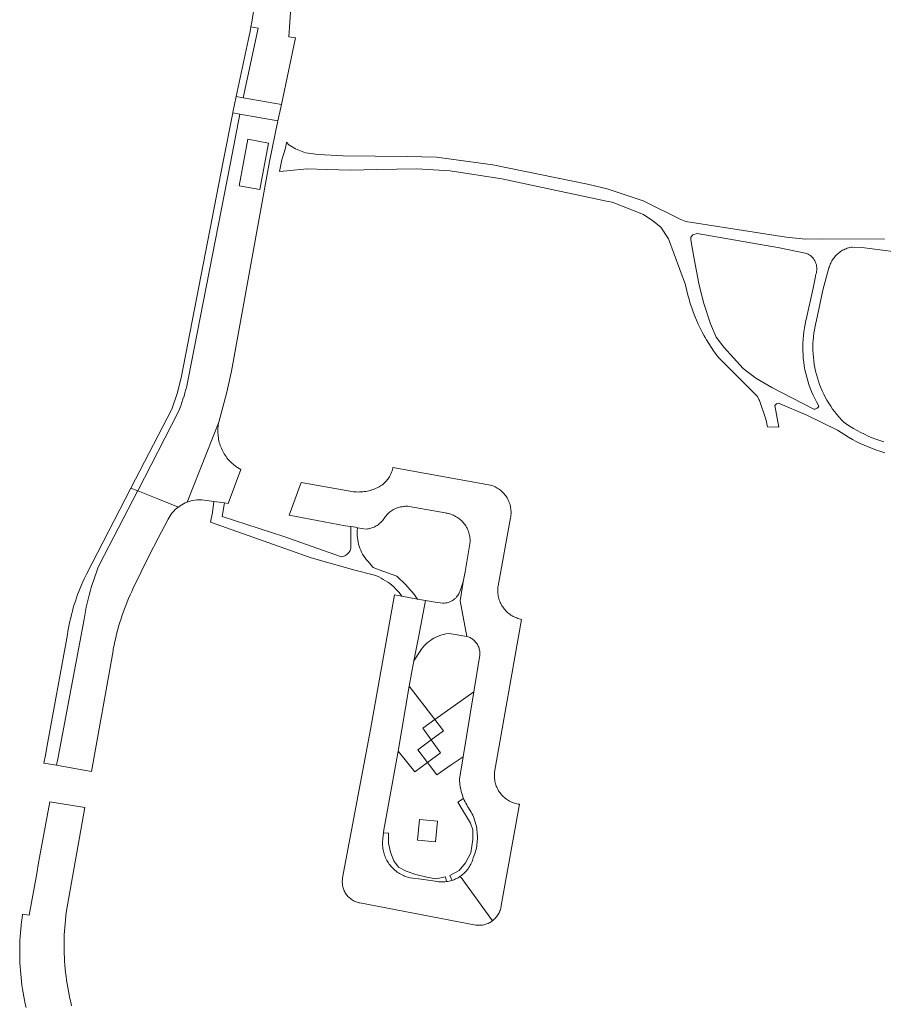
# Model space of a CAD drawing. Extents: x 152825 to 164088, y 457113 to 463005.
# Tile 119 of 256: x 157026 to 157146, y 460133 to 460270. Entities that reach past the tile are written whole.
import ezdxf

# ---------------------------------------------------------------- set-up
doc = ezdxf.new("R2010")
doc.units = 0
doc.header["$LTSCALE"] = 0.5
for name, color, linetype, lineweight in [('B-PV-VH-HALFVERHARDING_GRAVEL-GV', 251, 'CONTINUOUS', 18), ('B-PV-VH-ONVERHARD_BOOMSCHORS-GV', 251, 'CONTINUOUS', 18), ('B-PV-VH-ONVERHARD_ZAND-GV', 251, 'CONTINUOUS', 18), ('B-PV-VH-OPENVERHARDING-GV', 251, 'CONTINUOUS', 18), ('B-PV-VH-OPENVERHARDING_BETONSTRAATSTEEN-GV', 251, 'CONTINUOUS', 18), ('B-PV-VH-OPENVERHARDING_STRAATBAKSTEEN-GV', 251, 'CONTINUOUS', 18)]:
    doc.layers.add(name, color=color, linetype=linetype, lineweight=lineweight)

msp = doc.modelspace()

# ---------------------------------------------------------------- linework, layer by layer
at = {"layer": 'B-PV-VH-HALFVERHARDING_GRAVEL-GV', "flags": 128}
for points in [[(157146.358, 460239.169), (157137.52, 460239.21), (157135.356, 460239.199), (157132.631, 460239.464), (157118.688, 460241.661), (157117.988, 460241.936), (157112.738, 460244.527), (157107.701, 460246.177), (157104.974, 460246.861), (157091.797, 460249.55), (157083.936, 460250.592), (157079.885, 460250.71), (157070.947, 460250.768), (157067.489, 460250.959), (157065.707, 460251.229), (157064.308, 460251.746), (157063.397, 460252.335), (157063.073, 460252.677), (157062.902, 460251.858), (157062.399, 460250.239), (157062.355, 460250), (157062.1, 460248.598), (157063.114, 460248.683), (157065.922, 460248.975), (157068.666, 460248.9), (157072.018, 460248.809), (157075.659, 460248.867), (157081.198, 460248.975), (157085.87, 460248.683), (157093.039, 460247.573), (157107.649, 460244.49), (157108.411, 460244.329), (157112.773, 460242.611), (157114.084, 460241.747), (157115.197, 460240.843), (157116.274, 460239.225), (157118.642, 460232.827), (157118.687, 460232.598), (157118.816, 460231.997), (157118.961, 460231.4), (157119.121, 460230.806), (157119.297, 460230.217), (157119.488, 460229.632), (157119.694, 460229.053), (157119.915, 460228.479), (157120.151, 460227.911), (157120.402, 460227.35), (157120.667, 460226.795), (157120.946, 460226.247), (157121.24, 460225.707), (157121.368, 460225.484), (157121.547, 460225.174), (157121.869, 460224.65), (157122.203, 460224.134), (157122.551, 460223.626), (157122.912, 460223.129), (157123.286, 460222.641), (157128.657, 460217.286), (157128.859, 460216.858), (157128.937, 460216.694), (157129.821, 460214.126), (157130.041, 460213.055), (157131.645, 460212.998), (157131.073, 460216.011), (157131.282, 460216.257), (157131.561, 460216.328), (157135.516, 460214.673), (157139.788, 460212.6), (157140.298, 460212.253), (157140.812, 460211.922), (157141.337, 460211.605), (157141.871, 460211.302), (157142.413, 460211.015), (157142.963, 460210.742), (157143.52, 460210.486), (157144.084, 460210.244), (157144.654, 460210.019), (157145.231, 460209.809), (157145.813, 460209.616), (157146.4, 460209.439)], [(157146.236, 460210.951), (157145.691, 460211.132), (157145.151, 460211.328), (157144.616, 460211.539), (157144.088, 460211.765), (157143.567, 460212.006), (157143.052, 460212.261), (157142.545, 460212.53), (157142.045, 460212.813), (157141.553, 460213.11), (157141.07, 460213.421), (157140.692, 460213.677), (157140.354, 460214.025), (157140.028, 460214.385), (157139.714, 460214.754), (157139.412, 460215.134), (157139.123, 460215.524), (157138.847, 460215.923), (157138.584, 460216.331), (157138.334, 460216.747), (157138.099, 460217.171), (157137.878, 460217.603), (157137.671, 460218.042), (157137.478, 460218.488), (157137.301, 460218.939), (157137.138, 460219.396), (157136.99, 460219.859), (157136.858, 460220.326), (157136.742, 460220.797), (157136.641, 460221.271), (157136.555, 460221.749), (157136.486, 460222.229), (157136.432, 460222.711), (157136.394, 460223.195), (157136.372, 460223.68), (157136.366, 460224.165), (157136.377, 460224.65), (157136.403, 460225.135), (157136.438, 460225.542), (157136.445, 460225.618), (157136.503, 460226.1), (157136.577, 460226.58), (157136.666, 460227.056), (157136.772, 460227.53), (157136.804, 460227.662), (157137.755, 460232.086), (157138.612, 460235.173), (157138.613, 460235.176), (157138.661, 460235.346), (157138.717, 460235.514), (157138.78, 460235.68), (157138.852, 460235.843), (157138.93, 460236.002), (157139.015, 460236.157), (157139.107, 460236.309), (157139.206, 460236.456), (157139.312, 460236.599), (157139.424, 460236.737), (157139.541, 460236.869), (157139.665, 460236.996), (157139.795, 460237.118), (157139.929, 460237.233), (157140.069, 460237.342), (157140.214, 460237.445), (157140.363, 460237.541), (157140.516, 460237.631), (157140.673, 460237.713), (157140.834, 460237.788), (157140.998, 460237.856), (157141.165, 460237.917), (157141.334, 460237.97), (157141.506, 460238.015), (157141.679, 460238.052), (157141.854, 460238.082), (157143.164, 460238.02), (157147.502, 460237.486)]]:
    msp.add_lwpolyline(points, dxfattribs=at)
for points in [[(157119.661, 460239.785), (157120.253, 460239.963), (157131.719, 460237.997), (157135.53, 460237.179), (157135.703, 460237.096), (157135.868, 460236.999), (157136.025, 460236.888), (157136.172, 460236.765), (157136.308, 460236.63), (157136.433, 460236.484), (157136.545, 460236.328), (157136.644, 460236.163), (157136.728, 460235.991), (157136.798, 460235.812), (157136.853, 460235.628), (157136.892, 460235.44), (157136.916, 460235.249), (157136.924, 460235.057), (157136.915, 460234.865), (157136.891, 460234.675), (157136.851, 460234.487), (157136.802, 460234.322), (157136.678, 460233.743), (157136.387, 460232.381), (157135.439, 460227.975), (157135.408, 460227.848), (157135.295, 460227.338), (157135.196, 460226.815), (157135.116, 460226.29), (157135.052, 460225.763), (157135.006, 460225.233), (157134.977, 460224.703), (157134.966, 460224.171), (157134.973, 460223.64), (157134.997, 460223.109), (157135.038, 460222.579), (157135.097, 460222.051), (157135.173, 460221.525), (157135.266, 460221.002), (157135.377, 460220.482), (157135.505, 460219.966), (157135.65, 460219.455), (157135.811, 460218.949), (157135.989, 460218.448), (157136.184, 460217.954), (157136.395, 460217.466), (157136.621, 460216.985), (157136.864, 460216.512), (157137.184, 460215.935), (157137.095, 460215.778), (157137.034, 460215.703), (157136.961, 460215.638), (157136.878, 460215.587), (157136.788, 460215.549), (157136.693, 460215.527), (157136.596, 460215.52), (157136.499, 460215.53), (157136.405, 460215.555), (157136.316, 460215.595), (157136.306, 460215.601), (157130.668, 460218.505), (157128.426, 460219.82), (157126.638, 460221.173), (157123.968, 460224.127), (157122.913, 460225.519), (157122.1, 460227.4), (157121.142, 460230.364), (157120.499, 460233.015), (157119.837, 460236.465), (157119.494, 460238.248), (157119.35, 460239.12), (157119.383, 460239.47)], [(157079.126, 460189.465), (157081.327, 460189.069), (157080.765, 460189.856), (157079.979, 460190.731), (157079.69, 460191.053), (157078.415, 460192.251), (157075.983, 460193.141), (157075.128, 460193.454), (157074.373, 460194.329), (157074.177, 460194.56), (157073.994, 460194.801), (157073.823, 460195.051), (157073.666, 460195.309), (157073.523, 460195.576), (157073.394, 460195.85), (157073.279, 460196.13), (157073.18, 460196.416), (157073.096, 460196.707), (157073.027, 460197.001), (157072.974, 460197.299), (157072.937, 460197.6), (157072.916, 460197.902), (157072.91, 460198.204), (157072.921, 460198.505), (157072.97, 460199.005), (157072.668, 460199.054), (157072.028, 460199.151), (157072.029, 460198.957), (157072.03, 460198.756), (157072.031, 460198.548), (157072.032, 460198.333), (157072.033, 460198.113), (157072.034, 460197.888), (157072.035, 460197.66), (157072.036, 460197.429), (157072.037, 460197.198), (157072.039, 460196.967), (157072.04, 460196.737), (157072.041, 460196.509), (157072.042, 460196.451), (157072.034, 460196.297), (157072.011, 460196.143), (157071.972, 460195.993), (157071.917, 460195.848), (157071.848, 460195.71), (157071.765, 460195.579), (157071.669, 460195.457), (157071.56, 460195.346), (157071.442, 460195.247), (157071.313, 460195.161), (157071.176, 460195.088), (157071.032, 460195.03), (157070.883, 460194.986), (157070.731, 460194.959), (157062.676, 460197.767), (157054.119, 460200.543), (157054.426, 460202.446), (157052.962, 460202.666), (157052.742, 460201.098), (157052.496, 460199.749), (157066.488, 460194.823), (157072.597, 460193.098), (157075.314, 460192.381), (157075.577, 460192.279), (157075.907, 460192.136), (157076.229, 460191.978), (157076.545, 460191.806), (157076.852, 460191.621), (157077.151, 460191.422), (157077.44, 460191.209), (157077.72, 460190.984), (157077.99, 460190.747), (157078.249, 460190.498), (157078.496, 460190.238), (157078.731, 460189.967)]]:
    msp.add_lwpolyline(points, close=True, dxfattribs=at)
at = {"layer": 'B-PV-VH-ONVERHARD_BOOMSCHORS-GV', "flags": 128}
msp.add_lwpolyline([(157084.071, 460158.123), (157081.583, 460158.364), (157081.303, 460155.479), (157083.792, 460155.237)], close=True, dxfattribs=at)
at = {"layer": 'B-PV-VH-ONVERHARD_ZAND-GV', "flags": 128}
for points in [[(157087.733, 460161.279), (157086.904, 460160.755), (157088.687, 460157.873), (157089.034, 460156.921), (157088.992, 460155.565), (157088.727, 460153.701), (157087.979, 460152.309), (157087.106, 460151.241), (157085.819, 460150.547), (157086.115, 460149.888), (157086.259, 460149.937), (157086.435, 460150.005), (157086.609, 460150.08), (157086.78, 460150.163), (157086.946, 460150.253), (157087.109, 460150.35), (157087.268, 460150.453), (157087.423, 460150.564), (157087.572, 460150.681), (157087.716, 460150.804), (157087.855, 460150.933), (157087.988, 460151.067), (157088.115, 460151.207), (157088.236, 460151.353), (157088.351, 460151.503), (157088.46, 460151.658), (157088.562, 460151.818), (157088.657, 460151.981), (157088.745, 460152.149), (157088.826, 460152.32), (157088.899, 460152.495), (157088.966, 460152.672), (157089.024, 460152.852), (157089.075, 460153.034), (157089.076, 460153.037), (157089.166, 460153.263), (157089.249, 460153.493), (157089.324, 460153.725), (157089.392, 460153.959), (157089.452, 460154.195), (157089.504, 460154.433), (157089.549, 460154.673), (157089.585, 460154.914), (157089.613, 460155.156), (157089.634, 460155.399), (157089.646, 460155.643), (157089.651, 460155.886), (157089.648, 460156.13), (157089.636, 460156.374), (157089.617, 460156.617), (157089.589, 460156.859), (157089.554, 460157.1), (157089.511, 460157.34), (157089.46, 460157.579), (157089.401, 460157.815), (157089.334, 460158.05), (157089.26, 460158.282), (157089.178, 460158.512), (157089.089, 460158.738), (157088.992, 460158.962), (157088.888, 460159.183), (157088.777, 460159.4), (157088.659, 460159.613), (157088.568, 460159.766), (157088.564, 460159.771), (157088.424, 460159.977), (157088.29, 460160.188), (157088.163, 460160.402), (157088.042, 460160.62), (157087.929, 460160.842), (157087.823, 460161.068)], [(157077.279, 460155.049), (157077.264, 460156.474), (157076.555, 460156.511), (157076.479, 460155.732), (157076.455, 460155.535), (157076.439, 460155.338), (157076.431, 460155.14), (157076.431, 460154.942), (157076.439, 460154.744), (157076.455, 460154.546), (157076.479, 460154.35), (157076.51, 460154.154), (157076.55, 460153.96), (157076.597, 460153.767), (157076.653, 460153.577), (157076.716, 460153.389), (157076.786, 460153.204), (157076.864, 460153.022), (157076.949, 460152.843), (157077.041, 460152.667), (157077.14, 460152.496), (157077.246, 460152.328), (157077.359, 460152.166), (157077.478, 460152.007), (157077.604, 460151.854), (157077.735, 460151.706), (157077.873, 460151.563), (157078.016, 460151.426), (157078.164, 460151.295), (157078.318, 460151.17), (157078.477, 460151.051), (157078.64, 460150.939), (157078.808, 460150.833), (157078.979, 460150.735), (157079.155, 460150.643), (157079.334, 460150.558), (157079.517, 460150.481), (157079.702, 460150.411), (157079.89, 460150.349), (157080.081, 460150.295), (157080.268, 460150.249), (157081.811, 460150.035), (157083.772, 460149.762), (157084.207, 460149.702), (157084.396, 460149.684), (157084.585, 460149.673), (157084.774, 460149.671), (157084.963, 460149.676), (157085.152, 460149.69), (157085.336, 460149.711), (157085.206, 460150.399), (157083.875, 460150.11), (157082.61, 460150.342), (157081.084, 460150.727), (157079.711, 460151.172), (157078.678, 460151.725), (157078.017, 460152.6), (157077.525, 460153.798)]]:
    msp.add_lwpolyline(points, close=True, dxfattribs=at)
at = {"layer": 'B-PV-VH-OPENVERHARDING-GV', "flags": 128}
msp.add_lwpolyline([(157062.353, 460257.929), (157057.04, 460258.869), (157056.055, 460259.044), (157055.586, 460256.827), (157055.574, 460256.766), (157056.559, 460256.591), (157061.87, 460255.644)], close=True, dxfattribs=at)
at = {"layer": 'B-PV-VH-OPENVERHARDING_BETONSTRAATSTEEN-GV', "flags": 128}
for points in [[(157083.725, 460172.272), (157080.131, 460176.922), (157078.619, 460167.899), (157080.923, 460165.002), (157082.683, 460166.3), (157081.345, 460168.066), (157083.227, 460169.454), (157082.068, 460171.088)], [(157087.662, 460167.083), (157089.159, 460176.155), (157083.725, 460172.272), (157084.931, 460170.711), (157083.227, 460169.454), (157084.509, 460167.647), (157082.683, 460166.3), (157083.987, 460164.58), (157086.009, 460165.957)]]:
    msp.add_lwpolyline(points, close=True, dxfattribs=at)
at = {"layer": 'B-PV-VH-OPENVERHARDING_STRAATBAKSTEEN-GV', "flags": 128}
for points in [[(157058.55, 460271.485), (157058.214, 460269.405), (157058.111, 460268.763), (157059.094, 460268.575), (157057.04, 460258.869), (157062.353, 460257.929), (157064.325, 460267.245), (157063.377, 460267.354), (157063.682, 460271.465)], [(157033.132, 460132.403), (157033.008, 460132.913), (157032.891, 460133.424), (157032.782, 460133.937), (157032.681, 460134.451), (157032.587, 460134.967), (157032.502, 460135.485), (157032.424, 460136.003), (157032.355, 460136.523), (157032.293, 460137.044), (157032.24, 460137.565), (157032.194, 460138.088), (157032.156, 460138.611), (157032.126, 460139.134), (157032.104, 460139.658), (157032.091, 460140.182), (157032.085, 460140.707), (157032.087, 460141.231), (157032.097, 460141.755), (157032.115, 460142.279), (157032.141, 460142.803), (157032.176, 460143.326), (157032.218, 460143.849), (157032.268, 460144.371), (157032.326, 460144.892), (157032.392, 460145.412), (157034.998, 460160.018), (157030.103, 460160.829), (157028.542, 460152.308), (157028.27, 460150.824), (157027.213, 460145.057), (157026.307, 460145.168), (157026.231, 460144.651), (157026.163, 460144.133), (157026.102, 460143.613), (157026.05, 460143.093), (157026.005, 460142.572), (157025.969, 460142.051), (157025.94, 460141.529), (157025.92, 460141.006), (157025.907, 460140.484), (157025.903, 460139.961), (157025.907, 460139.438), (157025.918, 460138.916), (157025.938, 460138.393), (157025.965, 460137.871), (157026.001, 460137.35), (157026.044, 460136.829), (157026.095, 460136.309), (157026.155, 460135.789), (157026.222, 460135.271), (157026.297, 460134.753), (157026.38, 460134.237), (157026.472, 460133.723), (157026.571, 460133.209), (157026.677, 460132.698), (157026.792, 460132.188)]]:
    msp.add_lwpolyline(points, dxfattribs=at)
for points in [[(157058.111, 460268.763), (157057.981, 460268.123), (157057.841, 460267.486), (157056.057, 460259.055), (157056.055, 460259.044), (157057.04, 460258.869), (157059.094, 460268.575)], [(157056.559, 460256.591), (157055.574, 460256.766), (157054.257, 460249.999), (157048.398, 460219.876), (157047.843, 460217.674), (157047.1, 460215.529), (157041.404, 460204.53), (157042.336, 460204.156), (157047.988, 460215.069), (157048.164, 460215.517), (157048.332, 460215.969), (157048.492, 460216.423), (157048.644, 460216.88), (157048.787, 460217.34), (157048.922, 460217.802), (157049.048, 460218.267), (157049.166, 460218.734), (157049.276, 460219.203), (157049.377, 460219.674), (157055.239, 460249.808)], [(157061.87, 460255.644), (157056.559, 460256.591), (157055.239, 460249.808), (157049.377, 460219.674), (157049.276, 460219.203), (157049.166, 460218.734), (157049.048, 460218.267), (157048.922, 460217.802), (157048.787, 460217.34), (157048.644, 460216.88), (157048.492, 460216.423), (157048.332, 460215.969), (157048.164, 460215.517), (157047.988, 460215.069), (157042.336, 460204.156), (157045.133, 460203.034), (157048.006, 460201.882), (157048.233, 460202.044), (157048.471, 460202.194), (157048.716, 460202.33), (157048.97, 460202.452), (157049.218, 460202.555), (157053.644, 460213.717), (157054.751, 460217.897), (157055.404, 460220.814), (157060.675, 460249.999)], [(157057.666, 460253.102), (157060.55, 460252.567), (157059.333, 460246.115), (157056.463, 460246.624)], [(157053.601, 460213.501), (157053.644, 460213.717), (157049.218, 460202.555), (157049.229, 460202.559), (157049.495, 460202.652), (157049.765, 460202.729), (157050.039, 460202.79), (157050.317, 460202.836), (157050.596, 460202.866), (157050.877, 460202.88), (157051.158, 460202.878), (157051.259, 460202.874), (157052.962, 460202.666), (157054.426, 460202.446), (157054.937, 460202.349), (157056.696, 460207.093), (157055.99, 460207.537), (157055.353, 460208.076), (157055.197, 460208.232), (157055.047, 460208.393), (157054.903, 460208.56), (157054.766, 460208.731), (157054.635, 460208.907), (157054.51, 460209.088), (157054.392, 460209.274), (157054.28, 460209.464), (157054.176, 460209.657), (157054.079, 460209.854), (157053.989, 460210.055), (157053.907, 460210.259), (157053.831, 460210.465), (157053.764, 460210.674), (157053.704, 460210.886), (157053.652, 460211.1), (157053.608, 460211.315), (157053.571, 460211.532), (157053.542, 460211.75), (157053.522, 460211.969), (157053.509, 460212.188), (157053.505, 460212.408), (157053.508, 460212.628), (157053.519, 460212.847), (157053.538, 460213.066), (157053.566, 460213.284)], [(157091.454, 460204.938), (157077.878, 460207.367), (157077.854, 460207.253), (157077.81, 460207.08), (157077.759, 460206.91), (157077.701, 460206.743), (157077.635, 460206.578), (157077.561, 460206.416), (157077.48, 460206.258), (157077.393, 460206.103), (157077.298, 460205.953), (157077.197, 460205.807), (157077.089, 460205.666), (157076.975, 460205.53), (157076.855, 460205.399), (157076.729, 460205.273), (157076.598, 460205.154), (157076.461, 460205.04), (157076.32, 460204.933), (157076.174, 460204.832), (157076.023, 460204.738), (157075.959, 460204.702), (157075.765, 460204.601), (157075.568, 460204.507), (157075.367, 460204.42), (157075.164, 460204.341), (157074.958, 460204.269), (157074.749, 460204.205), (157074.538, 460204.148), (157074.325, 460204.1), (157074.11, 460204.059), (157073.894, 460204.026), (157073.677, 460204.001), (157073.46, 460203.983), (157073.241, 460203.974), (157073.023, 460203.973), (157072.804, 460203.98), (157072.587, 460203.995), (157072.369, 460204.017), (157072.153, 460204.048), (157065.098, 460205.303), (157063.409, 460200.749), (157071.217, 460199.274), (157072.028, 460199.151), (157072.668, 460199.054), (157072.97, 460199.005), (157074.159, 460198.813), (157074.321, 460198.83), (157074.481, 460198.855), (157074.64, 460198.887), (157074.798, 460198.928), (157074.953, 460198.976), (157075.105, 460199.032), (157075.255, 460199.095), (157075.402, 460199.166), (157075.544, 460199.243), (157075.683, 460199.328), (157075.817, 460199.419), (157075.947, 460199.517), (157076.072, 460199.621), (157076.191, 460199.731), (157076.305, 460199.847), (157076.413, 460199.968), (157076.515, 460200.095), (157076.611, 460200.226), (157076.655, 460200.291), (157076.717, 460200.383), (157076.818, 460200.523), (157076.926, 460200.658), (157077.039, 460200.787), (157077.159, 460200.912), (157077.284, 460201.03), (157077.415, 460201.143), (157077.551, 460201.249), (157077.691, 460201.349), (157077.836, 460201.442), (157077.985, 460201.529), (157078.138, 460201.609), (157078.295, 460201.681), (157078.455, 460201.746), (157078.617, 460201.804), (157078.782, 460201.853), (157078.949, 460201.896), (157079.118, 460201.93), (157079.289, 460201.957), (157079.46, 460201.975), (157079.632, 460201.986), (157079.805, 460201.989), (157079.977, 460201.983), (157080.149, 460201.97), (157085.179, 460201.061), (157085.278, 460201.047), (157085.454, 460201.016), (157085.628, 460200.976), (157085.799, 460200.929), (157085.969, 460200.875), (157086.136, 460200.813), (157086.3, 460200.743), (157086.461, 460200.666), (157086.618, 460200.582), (157086.771, 460200.491), (157086.92, 460200.393), (157087.065, 460200.289), (157087.205, 460200.178), (157087.339, 460200.061), (157087.468, 460199.938), (157087.592, 460199.81), (157087.709, 460199.676), (157087.821, 460199.537), (157087.926, 460199.393), (157088.025, 460199.245), (157088.116, 460199.092), (157088.201, 460198.935), (157088.279, 460198.775), (157088.349, 460198.611), (157088.413, 460198.444), (157088.468, 460198.275), (157088.516, 460198.103), (157088.556, 460197.93), (157088.588, 460197.754), (157088.613, 460197.578), (157088.629, 460197.4), (157088.637, 460197.222), (157088.638, 460197.044), (157087.925, 460192.854), (157087.687, 460191.457), (157087.437, 460189.985), (157087.244, 460188.832), (157088.186, 460183.872), (157088.226, 460183.86), (157088.361, 460183.813), (157088.492, 460183.759), (157088.621, 460183.698), (157088.745, 460183.63), (157088.866, 460183.554), (157088.982, 460183.472), (157089.093, 460183.384), (157089.2, 460183.29), (157089.3, 460183.189), (157089.395, 460183.083), (157089.484, 460182.973), (157089.567, 460182.857), (157089.643, 460182.736), (157089.712, 460182.612), (157089.773, 460182.484), (157089.828, 460182.353), (157089.875, 460182.219), (157089.915, 460182.082), (157089.946, 460181.944), (157089.97, 460181.803), (157089.986, 460181.662), (157089.994, 460181.52), (157089.994, 460181.378), (157089.986, 460181.236), (157089.159, 460176.155), (157087.662, 460167.083), (157087.145, 460163.962), (157087.158, 460163.713), (157087.18, 460163.465), (157087.209, 460163.217), (157087.246, 460162.971), (157087.291, 460162.726), (157087.344, 460162.482), (157087.368, 460162.388), (157087.405, 460162.24), (157087.474, 460162.001), (157087.55, 460161.764), (157087.633, 460161.529), (157087.725, 460161.297), (157087.733, 460161.279), (157087.823, 460161.068), (157087.929, 460160.842), (157088.042, 460160.62), (157088.163, 460160.402), (157088.29, 460160.188), (157088.424, 460159.977), (157088.564, 460159.771), (157088.568, 460159.766), (157088.659, 460159.613), (157088.777, 460159.4), (157088.888, 460159.183), (157088.992, 460158.962), (157089.089, 460158.738), (157089.178, 460158.512), (157089.26, 460158.282), (157089.334, 460158.05), (157089.401, 460157.815), (157089.46, 460157.579), (157089.511, 460157.34), (157089.554, 460157.1), (157089.589, 460156.859), (157089.617, 460156.617), (157089.636, 460156.374), (157089.648, 460156.13), (157089.651, 460155.886), (157089.646, 460155.643), (157089.634, 460155.399), (157089.613, 460155.156), (157089.585, 460154.914), (157089.549, 460154.673), (157089.504, 460154.433), (157089.452, 460154.195), (157089.392, 460153.959), (157089.324, 460153.725), (157089.249, 460153.493), (157089.166, 460153.263), (157089.076, 460153.037), (157089.075, 460153.034), (157089.024, 460152.852), (157088.966, 460152.672), (157088.899, 460152.495), (157088.826, 460152.32), (157088.745, 460152.149), (157088.657, 460151.981), (157088.562, 460151.818), (157088.46, 460151.658), (157088.351, 460151.503), (157088.236, 460151.353), (157088.115, 460151.207), (157087.988, 460151.067), (157087.855, 460150.933), (157087.716, 460150.804), (157087.572, 460150.681), (157087.423, 460150.564), (157087.268, 460150.453), (157091.762, 460144.272), (157091.885, 460144.371), (157092.004, 460144.476), (157092.117, 460144.587), (157092.224, 460144.704), (157092.325, 460144.826), (157092.42, 460144.953), (157092.508, 460145.084), (157092.59, 460145.22), (157092.664, 460145.36), (157092.732, 460145.503), (157092.792, 460145.65), (157092.845, 460145.799), (157092.89, 460145.951), (157092.927, 460146.105), (157092.957, 460146.261), (157092.972, 460146.367), (157095.523, 460160.485), (157095.491, 460160.489), (157095.314, 460160.516), (157095.139, 460160.551), (157094.966, 460160.593), (157094.795, 460160.643), (157094.626, 460160.701), (157094.46, 460160.766), (157094.297, 460160.839), (157094.137, 460160.919), (157093.981, 460161.006), (157093.829, 460161.1), (157093.682, 460161.201), (157093.539, 460161.308), (157093.401, 460161.421), (157093.269, 460161.541), (157093.142, 460161.666), (157093.02, 460161.797), (157092.905, 460161.933), (157092.796, 460162.075), (157092.693, 460162.22), (157092.597, 460162.371), (157092.508, 460162.526), (157092.425, 460162.684), (157092.35, 460162.846), (157092.282, 460163.011), (157092.222, 460163.179), (157092.17, 460163.35), (157092.124, 460163.522), (157092.087, 460163.697), (157092.058, 460163.873), (157092.036, 460164.05), (157092.023, 460164.228), (157092.017, 460164.407), (157092.02, 460164.585), (157092.03, 460164.763), (157092.049, 460164.941), (157095.792, 460186.239), (157095.638, 460186.271), (157095.463, 460186.316), (157095.29, 460186.368), (157095.12, 460186.428), (157094.952, 460186.495), (157094.788, 460186.57), (157094.627, 460186.652), (157094.469, 460186.74), (157094.316, 460186.836), (157094.168, 460186.938), (157094.023, 460187.047), (157093.884, 460187.163), (157093.75, 460187.284), (157093.622, 460187.411), (157093.499, 460187.544), (157093.383, 460187.681), (157093.272, 460187.824), (157093.168, 460187.972), (157093.071, 460188.124), (157092.981, 460188.281), (157092.897, 460188.441), (157092.821, 460188.604), (157092.752, 460188.771), (157092.69, 460188.941), (157092.636, 460189.113), (157092.59, 460189.288), (157092.551, 460189.465), (157092.521, 460189.643), (157092.498, 460189.822), (157092.483, 460190.002), (157092.476, 460190.182), (157092.477, 460190.363), (157092.487, 460190.543), (157092.504, 460190.723), (157092.529, 460190.902), (157094.266, 460200.389), (157094.295, 460200.565), (157094.315, 460200.742), (157094.328, 460200.92), (157094.333, 460201.098), (157094.33, 460201.277), (157094.319, 460201.455), (157094.299, 460201.632), (157094.272, 460201.808), (157094.237, 460201.983), (157094.195, 460202.156), (157094.144, 460202.327), (157094.086, 460202.496), (157094.021, 460202.662), (157093.948, 460202.824), (157093.867, 460202.984), (157093.78, 460203.139), (157093.686, 460203.291), (157093.585, 460203.438), (157093.478, 460203.58), (157093.364, 460203.718), (157093.244, 460203.85), (157093.119, 460203.977), (157092.988, 460204.098), (157092.852, 460204.212), (157092.71, 460204.321), (157092.564, 460204.424), (157092.413, 460204.519), (157092.259, 460204.608), (157092.1, 460204.69), (157091.938, 460204.764), (157091.773, 460204.832), (157091.605, 460204.891)], [(157042.336, 460204.156), (157041.404, 460204.53), (157035.186, 460192.524), (157035.095, 460192.338), (157034.89, 460191.903), (157034.691, 460191.466), (157034.5, 460191.025), (157034.317, 460190.581), (157034.141, 460190.133), (157033.972, 460189.684), (157033.811, 460189.231), (157033.657, 460188.776), (157033.511, 460188.318), (157033.373, 460187.858), (157033.242, 460187.395), (157033.119, 460186.931), (157033.004, 460186.464), (157032.896, 460185.996), (157032.797, 460185.526), (157032.705, 460185.054), (157032.621, 460184.581), (157032.545, 460184.107), (157032.477, 460183.631), (157029.733, 460168.661), (157029.492, 460167.345), (157029.286, 460166.225), (157031.036, 460165.914), (157031.244, 460167.051), (157034.881, 460186.251), (157034.969, 460186.811), (157035.067, 460187.37), (157035.175, 460187.927), (157035.293, 460188.482), (157035.421, 460189.034), (157035.559, 460189.585), (157035.707, 460190.132), (157035.865, 460190.677), (157036.032, 460191.219), (157036.209, 460191.758), (157036.396, 460192.294), (157036.593, 460192.826), (157036.799, 460193.354), (157037.014, 460193.879), (157042.292, 460204.07)], [(157045.133, 460203.034), (157042.336, 460204.156), (157042.292, 460204.07), (157037.014, 460193.879), (157036.799, 460193.354), (157036.593, 460192.826), (157036.396, 460192.294), (157036.209, 460191.758), (157036.032, 460191.219), (157035.865, 460190.677), (157035.707, 460190.132), (157035.559, 460189.585), (157035.421, 460189.034), (157035.293, 460188.482), (157035.175, 460187.927), (157035.067, 460187.37), (157034.969, 460186.811), (157034.881, 460186.251), (157031.244, 460167.051), (157031.036, 460165.914), (157033.324, 460165.506), (157035.895, 460165.047), (157038.898, 460181.876), (157038.942, 460182.113), (157039.045, 460182.629), (157039.155, 460183.144), (157039.273, 460183.656), (157039.399, 460184.167), (157039.532, 460184.676), (157039.674, 460185.182), (157039.823, 460185.687), (157039.979, 460186.189), (157040.144, 460186.688), (157040.315, 460187.185), (157040.495, 460187.68), (157040.682, 460188.172), (157040.876, 460188.66), (157041.078, 460189.146), (157041.287, 460189.629), (157041.503, 460190.108), (157041.727, 460190.584), (157043.925, 460195.141), (157045.178, 460197.566), (157046.576, 460200.169), (157046.71, 460200.416), (157046.858, 460200.655), (157047.019, 460200.886), (157047.192, 460201.107), (157047.378, 460201.317), (157047.576, 460201.517), (157047.785, 460201.705), (157048.003, 460201.881), (157048.006, 460201.882)], [(157085.721, 460184.289), (157088.186, 460183.872), (157087.244, 460188.832), (157087.437, 460189.985), (157087.687, 460191.457), (157087.278, 460190.371), (157087.055, 460189.802), (157086.982, 460189.671), (157086.875, 460189.507), (157086.755, 460189.352), (157086.622, 460189.208), (157086.478, 460189.075), (157086.324, 460188.954), (157086.16, 460188.846), (157085.988, 460188.751), (157085.81, 460188.671), (157085.624, 460188.606), (157085.435, 460188.556), (157085.242, 460188.522), (157085.047, 460188.503), (157084.851, 460188.501), (157083.783, 460188.628), (157082.423, 460188.872), (157081.446, 460183.721), (157080.811, 460180.438), (157081.656, 460181.808), (157081.825, 460182.053), (157082.007, 460182.287), (157082.202, 460182.512), (157082.408, 460182.726), (157082.625, 460182.928), (157082.854, 460183.119), (157083.092, 460183.296), (157083.339, 460183.461), (157083.595, 460183.612), (157083.858, 460183.75), (157084.129, 460183.872), (157084.405, 460183.981), (157084.688, 460184.074), (157084.974, 460184.151), (157085.265, 460184.214)], [(157091.762, 460144.272), (157087.268, 460150.453), (157087.109, 460150.35), (157086.946, 460150.253), (157086.78, 460150.163), (157086.609, 460150.08), (157086.435, 460150.005), (157086.259, 460149.937), (157086.115, 460149.888), (157086.079, 460149.876), (157085.897, 460149.823), (157085.713, 460149.778), (157085.528, 460149.741), (157085.341, 460149.712), (157085.336, 460149.711), (157085.152, 460149.69), (157084.963, 460149.676), (157084.774, 460149.671), (157084.585, 460149.673), (157084.396, 460149.684), (157084.207, 460149.702), (157083.772, 460149.762), (157081.811, 460150.035), (157080.268, 460150.249), (157080.081, 460150.295), (157079.89, 460150.349), (157079.702, 460150.411), (157079.517, 460150.481), (157079.334, 460150.558), (157079.155, 460150.643), (157078.979, 460150.735), (157078.808, 460150.833), (157078.64, 460150.939), (157078.477, 460151.051), (157078.318, 460151.17), (157078.164, 460151.295), (157078.016, 460151.426), (157077.873, 460151.563), (157077.735, 460151.706), (157077.604, 460151.854), (157077.478, 460152.007), (157077.359, 460152.166), (157077.246, 460152.328), (157077.14, 460152.496), (157077.041, 460152.667), (157076.949, 460152.843), (157076.864, 460153.022), (157076.786, 460153.204), (157076.716, 460153.389), (157076.653, 460153.577), (157076.597, 460153.767), (157076.55, 460153.96), (157076.51, 460154.154), (157076.479, 460154.35), (157076.455, 460154.546), (157076.439, 460154.744), (157076.431, 460154.942), (157076.431, 460155.14), (157076.439, 460155.338), (157076.455, 460155.535), (157076.479, 460155.732), (157076.555, 460156.511), (157076.593, 460156.908), (157076.733, 460157.669), (157078.619, 460167.899), (157080.131, 460176.922), (157080.811, 460180.438), (157081.446, 460183.721), (157082.423, 460188.872), (157081.327, 460189.069), (157079.126, 460189.465), (157078.088, 460189.652), (157074.748, 460170.91), (157070.882, 460150.222), (157070.857, 460150.07), (157070.84, 460149.917), (157070.831, 460149.764), (157070.83, 460149.61), (157070.837, 460149.456), (157070.851, 460149.303), (157070.874, 460149.151), (157070.905, 460149), (157070.943, 460148.851), (157070.989, 460148.704), (157071.043, 460148.56), (157071.104, 460148.419), (157071.172, 460148.281), (157071.248, 460148.147), (157071.33, 460148.017), (157071.419, 460147.891), (157071.515, 460147.771), (157071.616, 460147.655), (157071.723, 460147.545), (157071.836, 460147.44), (157071.955, 460147.342), (157072.078, 460147.249), (157072.206, 460147.164), (157072.338, 460147.085), (157072.474, 460147.013), (157072.613, 460146.948), (157072.756, 460146.891), (157072.902, 460146.841), (157073.05, 460146.799), (157073.2, 460146.764), (157073.251, 460146.754), (157089.422, 460143.656), (157089.58, 460143.638), (157089.738, 460143.628), (157089.896, 460143.627), (157090.055, 460143.633), (157090.213, 460143.647), (157090.37, 460143.669), (157090.526, 460143.699), (157090.68, 460143.737), (157090.832, 460143.782), (157090.981, 460143.835), (157091.128, 460143.896), (157091.271, 460143.964), (157091.411, 460144.039), (157091.546, 460144.121), (157091.678, 460144.21)]]:
    msp.add_lwpolyline(points, close=True, dxfattribs=at)

doc.saveas('drawing.dxf')
